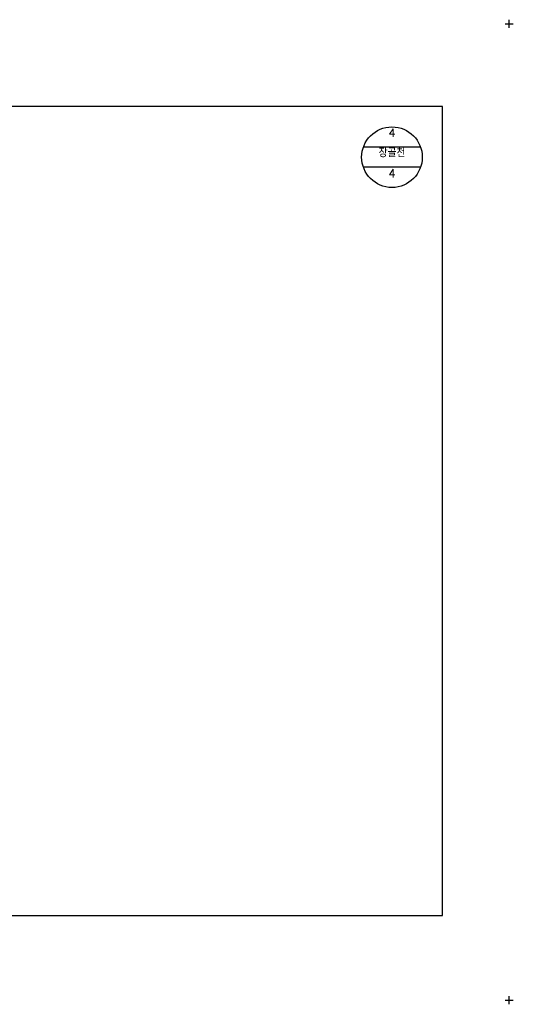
# Model space of a CAD drawing. Extents: x -1678 to -991, y -19 to 1917.
# Tile 9 of 9: x -1235 to -991, y 1430 to 1917. Entities that reach past the tile are written whole.
import ezdxf
from ezdxf.enums import TextEntityAlignment as Align

# ---------------------------------------------------------------- set-up
doc = ezdxf.new("R2010")
doc.units = 0
doc.header["$LTSCALE"] = 5
for name, color, linetype in [('BOX', 5, 'CONTINUOUS'), ('DT2', 6, 'CONTINUOUS'), ('ST1', 7, 'CONTINUOUS')]:
    doc.layers.add(name, color=color, linetype=linetype)
doc.styles.add('GHS', font='ROMANS.shx', dxfattribs={"bigfont": 'GHS.shx'})

msp = doc.modelspace()

# ---------------------------------------------------------------- linework, layer by layer
at = {"layer": 'BOX'}
msp.add_lwpolyline([(-1625.9, 1474.12), (-1025.9, 1474.12), (-1025.9, 1874.12), (-1625.9, 1874.12), (-1625.9, 1474.12)], dxfattribs=at)
at = {"layer": 'ST1'}
for p, q in [((-994.9, 1915.12), (-990.9, 1915.12)), ((-992.9, 1913.12), (-992.9, 1917.12)), ((-994.9, 1432.12), (-990.9, 1432.12)), ((-992.9, 1430.12), (-992.9, 1434.12))]:
    msp.add_line(p, q, dxfattribs=at)
at = {"layer": 'ST1', "linetype": 'CONTINUOUS'}
for p, q in [((-1036.75, 1854.12), (-1065.04, 1854.12)), ((-1036.75, 1844.12), (-1065.04, 1844.12))]:
    msp.add_line(p, q, dxfattribs=at)
msp.add_circle((-1050.9, 1849.12), 15, dxfattribs=at)

# ---------------------------------------------------------------- texts
at = {"layer": 'DT2', "linetype": 'CONTINUOUS', "style": 'GHS'}
for s, p in [('4', (-1050.9, 1859.12)), ('장골천', (-1050.9, 1849.12)), ('4', (-1050.9, 1839.12))]:
    msp.add_text(s, height=4, dxfattribs=at).set_placement(p, align=Align.CENTER)

doc.saveas('drawing.dxf')
